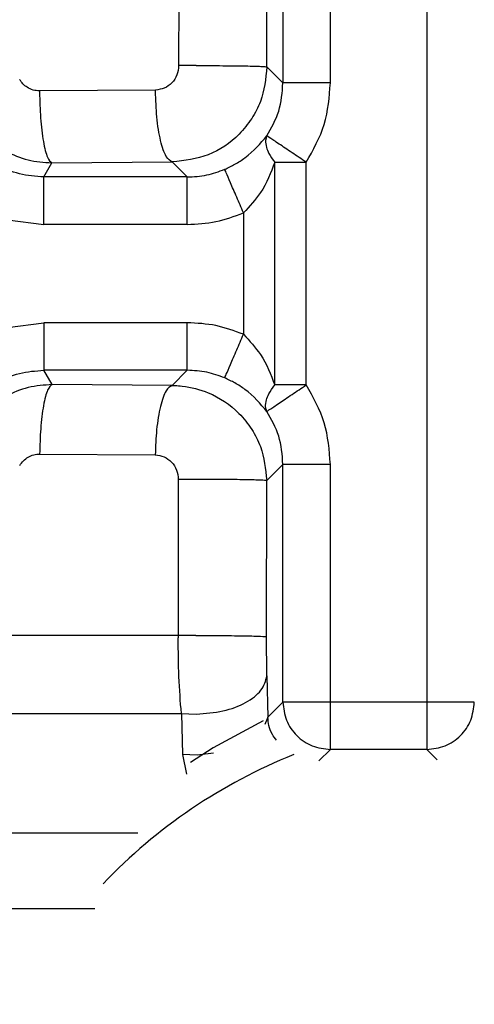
# Model space of a CAD drawing. Header units: inches. Extents: x 144.9 to 238.4, y 214.8 to 247.7.
# Tile 182 of 256: x 183.38 to 183.4036, y 225.2027 to 225.2537. Entities that reach past the tile are written whole.
import ezdxf

# ---------------------------------------------------------------- set-up
doc = ezdxf.new("R2010")
doc.units = ezdxf.units.IN
doc.header["$LTSCALE"] = 0.25
doc.header["$MEASUREMENT"] = 0
doc.layers.add('ANNOTATIONS', color=1, linetype='Continuous')
doc.layers.add('MOTOR RH', color=7, linetype='Continuous')
doc.styles.add('ARIAL', font='arial.ttf', dxfattribs={"height": 0.09375})
doc.dimstyles.new('STANDARD$0', dxfattribs={"dimtxt": 0.09375, "dimasz": 0.09375, "dimexe": 0.03125, "dimexo": 0.046875, "dimgap": 0.09, "dimtad": 0, "dimtih": 1, "dimtoh": 1, "dimdec": 4, "dimzin": 0, "dimdsep": 46, "dimtxsty": 'ARIAL', "dimcen": 0.09, "dimadec": 0, "dimazin": 0, "dimtfac": 1, "dimtdec": 4, "dimtofl": 0, "dimtmove": 0, "dimatfit": 1, "dimfxl": 1, "dimtolj": 1, "dimtzin": 0, "dimarcsym": 0})

# ---------------------------------------------------------------- blocks, each defined once
blk = doc.blocks.new('*D49')
at = {"layer": 'ANNOTATIONS', "color": 0, "lineweight": -2, "transparency": 16777216}
for p, q in [((182.6900893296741, 223.8493624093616), (182.6900893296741, 225.9990556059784)), ((183.8307143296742, 224.9900478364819), (183.8307143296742, 225.9990556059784)), ((182.7838393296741, 225.9678056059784), (182.9752918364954, 225.9678056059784)), ((183.7369643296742, 225.9678056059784), (183.5455118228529, 225.9678056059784))]:
    blk.add_line(p, q, dxfattribs=at)
at = {"layer": 'ANNOTATIONS', "color": 0, "transparency": 16777216}
for points in [[(182.7838393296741, 225.9834306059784), (182.7838393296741, 225.9521806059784), (182.6900893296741, 225.9678056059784)], [(183.7369643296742, 225.9834306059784), (183.7369643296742, 225.9521806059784), (183.8307143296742, 225.9678056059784)]]:
    blk.add_solid(points, dxfattribs=at)
at = {"layer": 'defpoints', "color": 0, "transparency": 16777216}
for p in [(182.6900893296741, 225.9678056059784), (183.8307143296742, 224.9431728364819), (182.6900893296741, 223.8024874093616)]:
    blk.add_point(p, dxfattribs=at)
at = {"layer": 'ANNOTATIONS', "color": 0, "transparency": 16777216, "insert": (183.2604018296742, 225.9678056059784), "char_height": 0.09375, "attachment_point": 5, "style": 'ARIAL'}
blk.add_mtext('\\A1;18 5/8"', dxfattribs=at)
blk = doc.blocks.new('*D51')
at = {"layer": 'ANNOTATIONS', "color": 0, "lineweight": -2, "transparency": 16777216}
for p, q in [((182.6900893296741, 223.8493624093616), (182.6900893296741, 226.3654182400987)), ((184.1636564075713, 225.1127240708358), (184.1636564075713, 226.3654182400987)), ((182.7838393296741, 226.3341682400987), (183.2225311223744, 226.3341682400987)), ((184.0699064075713, 226.3341682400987), (183.631214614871, 226.3341682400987))]:
    blk.add_line(p, q, dxfattribs=at)
at = {"layer": 'ANNOTATIONS', "color": 0, "transparency": 16777216}
for points in [[(182.7838393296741, 226.3497932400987), (182.7838393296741, 226.3185432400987), (182.6900893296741, 226.3341682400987)], [(184.0699064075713, 226.3497932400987), (184.0699064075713, 226.3185432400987), (184.1636564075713, 226.3341682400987)]]:
    blk.add_solid(points, dxfattribs=at)
at = {"layer": 'defpoints', "color": 0, "transparency": 16777216}
for p in [(182.6900893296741, 226.3341682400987), (184.1636564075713, 225.0658490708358), (182.6900893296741, 223.8024874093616)]:
    blk.add_point(p, dxfattribs=at)
at = {"layer": 'ANNOTATIONS', "color": 0, "transparency": 16777216, "insert": (183.4268728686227, 226.3341682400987), "char_height": 0.09375, "attachment_point": 5, "style": 'ARIAL'}
blk.add_mtext('\\A1;24""', dxfattribs=at)

msp = doc.modelspace()

# ---------------------------------------------------------------- linework, layer by layer
at = {"layer": 'MOTOR RH'}
for p, q in [((183.3936972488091, 225.2663356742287), (183.3936972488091, 225.2504346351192)), ((183.3961563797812, 225.2504346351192), (183.3961563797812, 225.2665421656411)), ((183.4011605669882, 225.2665421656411), (183.4011605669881, 225.2159088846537)), ((183.3882985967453, 225.2643867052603), (183.388288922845, 225.2513283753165)), ((183.3928674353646, 225.2512644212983), (183.392875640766, 225.2643227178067)), ((183.3892033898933, 225.2513298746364), (183.3882889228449, 225.2513283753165)), ((183.3936972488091, 225.2504346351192), (183.3928674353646, 225.2512644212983)), ((183.3870901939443, 225.2500641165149), (183.381078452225, 225.2500182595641)), ((183.3961563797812, 225.2504346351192), (183.3936972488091, 225.2504346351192)), ((183.3813034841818, 225.2455593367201), (183.3817192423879, 225.2462901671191)), ((183.3817192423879, 225.2462901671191), (183.3879593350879, 225.2463360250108)), ((183.3879593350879, 225.2463360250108), (183.3887360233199, 225.2455593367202)), ((183.3932767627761, 225.2463217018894), (183.3949043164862, 225.2463217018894)), ((183.3932767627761, 225.2347885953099), (183.3932767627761, 225.2463217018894)), ((183.3949043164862, 225.2347885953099), (183.3949043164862, 225.2463217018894)), ((183.3887360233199, 225.2455593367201), (183.3813034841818, 225.2455593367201)), ((183.3794111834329, 225.243346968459), (183.3813035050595, 225.2431002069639)), ((183.3916492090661, 225.2436992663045), (183.3916492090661, 225.2374110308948)), ((183.38873602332, 225.2431002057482), (183.3813035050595, 225.2431002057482)), ((183.3794111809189, 225.237763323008), (183.3813035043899, 225.238010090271)), ((183.38873602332, 225.2380100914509), (183.3813035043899, 225.2380100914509)), ((183.3887360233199, 225.2355509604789), (183.381303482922, 225.2355509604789)), ((183.3817258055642, 225.2348084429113), (183.381303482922, 225.2355509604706)), ((183.3887360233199, 225.2355509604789), (183.3879476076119, 225.234762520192)), ((183.3879476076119, 225.2347625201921), (183.3817258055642, 225.2348084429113)), ((183.3949043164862, 225.2347885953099), (183.3932767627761, 225.2347885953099)), ((183.3810826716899, 225.2312083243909), (183.3870759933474, 225.2311623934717)), ((183.3928541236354, 225.229832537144), (183.3936972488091, 225.23067566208)), ((183.3936972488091, 225.2183680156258), (183.3936972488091, 225.23067566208)), ((183.3961563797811, 225.2159088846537), (183.3961563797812, 225.23067566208)), ((183.3882726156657, 225.2298965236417), (183.3882664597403, 225.2218144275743)), ((183.3891900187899, 225.2298980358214), (183.3882726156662, 225.2298965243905)), ((183.3928490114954, 225.2217504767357), (183.3928541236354, 225.229832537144)), ((183.3882664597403, 225.2218144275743), (183.3727859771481, 225.2218144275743)), ((183.3882664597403, 225.2218144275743), (183.3882662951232, 225.2216855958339)), ((183.3891849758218, 225.221815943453), (183.3882664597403, 225.2218144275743)), ((183.3928692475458, 225.2197163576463), (183.392916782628, 225.2175875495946)), ((183.3936972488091, 225.2183680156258), (183.3929167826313, 225.217587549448)), ((183.4036196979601, 225.2183680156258), (183.3936972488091, 225.2183680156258)), ((183.3728180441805, 225.2177732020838), (183.3884298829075, 225.2177732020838)), ((183.3884298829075, 225.2177732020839), (183.3884861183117, 225.215644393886)), ((183.388429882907, 225.2177732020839), (183.3892051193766, 225.2177428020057)), ((183.392916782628, 225.2175875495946), (183.392755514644, 225.2172085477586)), ((183.3955625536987, 225.2153150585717), (183.3961563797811, 225.2159088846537)), ((183.4011605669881, 225.2159088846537), (183.3961563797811, 225.2159088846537)), ((183.4016933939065, 225.2153760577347), (183.4011605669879, 225.2159088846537)), ((183.389252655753, 225.2156148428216), (183.388486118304, 225.215644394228)), ((183.3884861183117, 225.215644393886), (183.3887048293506, 225.2146371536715)), ((183.390092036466, 225.2157169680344), (183.3892526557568, 225.2156148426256)), ((183.3726965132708, 225.2115925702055), (183.3861678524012, 225.2115925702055)), ((183.3725975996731, 225.2076801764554), (183.383936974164, 225.2076801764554))]:
    msp.add_line(p, q, dxfattribs=at)
at = {"layer": 'MOTOR RH', "flags": 128}
msp.add_lwpolyline([(183.3926743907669, 225.2173882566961), (183.3900806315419, 225.215988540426), (183.3889035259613, 225.2152330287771)], dxfattribs=at)
at = {"layer": 'MOTOR RH'}
msp.add_arc((183.4047299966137, 225.189512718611), 0.02815199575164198, 111.8413115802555, 136.3166161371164, dxfattribs=at)
for points, knots in [([(183.388288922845, 225.2513283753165), (183.3882704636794, 225.2511622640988), (183.3882337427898, 225.2508318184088), (183.3879548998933, 225.2504158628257), (183.3875597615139, 225.2501245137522), (183.3872463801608, 225.2500842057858), (183.3870901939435, 225.2500641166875)], [0, 0, 0, 0, 0.2542201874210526, 0.5057212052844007, 0.7536562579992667, 0.9999999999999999, 0.9999999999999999, 0.9999999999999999, 0.9999999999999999]), ([(183.3928674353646, 225.2512644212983), (183.392802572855, 225.25065211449), (183.3927024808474, 225.2497072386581), (183.3920928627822, 225.2485549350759), (183.3912649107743, 225.2475279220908), (183.3898774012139, 225.2465600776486), (183.3885973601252, 225.2464105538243), (183.3879593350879, 225.2463360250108)], [0, 0, 0, 0, 0.2373178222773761, 0.3662148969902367, 0.5016008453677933, 0.7515773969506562, 1, 1, 1, 1]), ([(183.381078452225, 225.2500182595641), (183.3809660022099, 225.2500266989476), (183.3807409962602, 225.2500435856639), (183.380447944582, 225.2501851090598), (183.3802065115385, 225.2503748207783), (183.3800972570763, 225.2505340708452), (183.3800424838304, 225.2506139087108)], [0, 0, 0, 0, 0.2701955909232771, 0.5406456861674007, 0.7697089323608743, 1, 1, 1, 1]), ([(183.3810784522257, 225.2500182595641), (183.3810784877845, 225.2500076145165), (183.3810785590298, 225.2499862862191), (183.3810786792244, 225.249964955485), (183.3810787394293, 225.2499542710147)], [0, 0, 0, 0, 0.4991044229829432, 0.9999999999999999, 0.9999999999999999, 0.9999999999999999, 0.9999999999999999]), ([(183.3810787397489, 225.2499542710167), (183.3810900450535, 225.2495011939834), (183.3811135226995, 225.24856029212), (183.3812636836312, 225.2473417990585), (183.3814766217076, 225.2464874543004), (183.3816404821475, 225.2463542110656), (183.3817192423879, 225.2462901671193)], [0, 0, 0, 0, 0.2412086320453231, 0.5009162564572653, 0.7601132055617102, 1, 1, 1, 1]), ([(183.3870905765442, 225.2500001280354), (183.3870904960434, 225.2500108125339), (183.3870903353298, 225.2500321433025), (183.3870902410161, 225.2500534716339), (183.3870901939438, 225.2500641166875)], [0, 0, 0, 0, 0.5008960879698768, 1, 1, 1, 1]), ([(183.3879593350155, 225.2463360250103), (183.3878524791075, 225.2463998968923), (183.3876301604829, 225.2465327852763), (183.3873412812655, 225.2473870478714), (183.387137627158, 225.2486057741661), (183.3871058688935, 225.2495469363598), (183.3870905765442, 225.2500001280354)], [0, 0, 0, 0, 0.2398811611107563, 0.4990837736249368, 0.7587970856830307, 1, 1, 1, 1]), ([(183.3928637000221, 225.2476915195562), (183.3931001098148, 225.2481077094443), (183.3935836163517, 225.2489589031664), (183.3936588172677, 225.2499355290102), (183.3936972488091, 225.2504346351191)], [0, 0, 0, 0, 0.4889484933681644, 1, 1, 1, 1]), ([(183.3949043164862, 225.2463217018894), (183.3952660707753, 225.2469605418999), (183.3959896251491, 225.2482383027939), (183.3961007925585, 225.2497024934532), (183.3961563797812, 225.2504346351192)], [0, 0, 0, 0, 0.4999683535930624, 0.9999999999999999, 0.9999999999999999, 0.9999999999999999, 0.9999999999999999]), ([(183.3775132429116, 225.2486459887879), (183.3777599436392, 225.2483019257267), (183.3782528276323, 225.2476145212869), (183.3792918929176, 225.246872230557), (183.3804647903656, 225.2463806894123), (183.3813018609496, 225.2463202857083), (183.3817192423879, 225.2462901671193)], [0, 0, 0, 0, 0.2512621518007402, 0.5019972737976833, 0.7516851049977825, 1, 1, 1, 1]), ([(183.3813034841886, 225.2455593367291), (183.3808751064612, 225.2455914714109), (183.3800175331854, 225.2456558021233), (183.3788230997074, 225.2461726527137), (183.3777776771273, 225.2469462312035), (183.3772921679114, 225.2476549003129), (183.37704990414, 225.2480085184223)], [0, 0, 0, 0, 0.2498968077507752, 0.5002706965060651, 0.7506405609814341, 1, 1, 1, 1]), ([(183.3906790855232, 225.2459577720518), (183.3908575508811, 225.2460415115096), (183.391231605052, 225.2462170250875), (183.3920719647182, 225.2467633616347), (183.3925259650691, 225.2472955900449), (183.3928637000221, 225.2476915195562)], [0, 0, 0, 0, 0.1894109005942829, 0.3969954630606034, 1, 1, 1, 1]), ([(183.392863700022, 225.2476915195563), (183.3928337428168, 225.2476122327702), (183.3927694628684, 225.2474421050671), (183.3928211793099, 225.2471257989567), (183.3929710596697, 225.2467426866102), (183.393163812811, 225.2464772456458), (183.3932767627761, 225.2463217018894)], [0, 0, 0, 0, 0.2330414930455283, 0.5000431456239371, 0.7070340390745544, 0.9999999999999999, 0.9999999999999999, 0.9999999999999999, 0.9999999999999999]), ([(183.3949043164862, 225.2463217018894), (183.3946546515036, 225.2464892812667), (183.3941360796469, 225.2468373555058), (183.393460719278, 225.247290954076), (183.392982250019, 225.247611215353), (183.3929021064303, 225.2476655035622), (183.392863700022, 225.2476915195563)], [0, 0, 0, 0, 0.2407243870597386, 0.5000016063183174, 0.7603907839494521, 1, 1, 1, 1]), ([(183.3887360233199, 225.2455593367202), (183.3890775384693, 225.2455770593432), (183.3897455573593, 225.2456117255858), (183.3903726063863, 225.2458441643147), (183.3906790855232, 225.2459577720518)], [0, 0, 0, 0, 0.5112357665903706, 1, 1, 1, 1]), ([(183.391649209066, 225.2436992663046), (183.3915303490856, 225.2439759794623), (183.3912834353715, 225.2445508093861), (183.390962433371, 225.245298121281), (183.3907350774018, 225.2458274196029), (183.3906972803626, 225.2459154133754), (183.3906790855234, 225.2459577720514)], [0, 0, 0, 0, 0.2406913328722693, 0.5000000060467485, 0.7593086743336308, 1, 1, 1, 1]), ([(183.3932767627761, 225.2463217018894), (183.3930664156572, 225.2457792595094), (183.3926938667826, 225.2448185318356), (183.3919660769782, 225.2440387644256), (183.3916492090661, 225.2436992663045)], [0, 0, 0, 0, 0.5646161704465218, 1, 1, 1, 1]), ([(183.38873602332, 225.2431002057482), (183.3892369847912, 225.2431252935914), (183.390238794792, 225.2431754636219), (183.3911791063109, 225.2435246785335), (183.3916492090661, 225.2436992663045)], [0, 0, 0, 0, 0.5000563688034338, 1, 1, 1, 1]), ([(183.3916492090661, 225.2374110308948), (183.391179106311, 225.2375856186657), (183.3902387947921, 225.2379348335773), (183.3892369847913, 225.2379850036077), (183.38873602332, 225.2380100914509)], [0, 0, 0, 0, 0.4999436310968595, 1, 1, 1, 1]), ([(183.3906790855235, 225.2351525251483), (183.3906972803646, 225.2351948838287), (183.3907350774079, 225.2352828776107), (183.390962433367, 225.2358121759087), (183.3912834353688, 225.2365594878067), (183.3915303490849, 225.2371343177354), (183.3916492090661, 225.2374110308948)], [0, 0, 0, 0, 0.2406913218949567, 0.4999999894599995, 0.7593086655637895, 1, 1, 1, 1]), ([(183.3916492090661, 225.2374110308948), (183.3919660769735, 225.2370715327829), (183.3926938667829, 225.2362917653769), (183.393066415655, 225.2353310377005), (183.3932767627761, 225.2347885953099)], [0, 0, 0, 0, 0.4353838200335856, 0.9999999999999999, 0.9999999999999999, 0.9999999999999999, 0.9999999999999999]), ([(183.3770499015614, 225.2331017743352), (183.3772927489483, 225.2334561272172), (183.3777789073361, 225.2341655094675), (183.3788255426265, 225.2349390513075), (183.3800194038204, 225.2354548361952), (183.3808760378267, 225.2355189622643), (183.3813034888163, 225.2355509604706)], [0, 0, 0, 0, 0.249896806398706, 0.5002706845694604, 0.7506405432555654, 1, 1, 1, 1]), ([(183.3906790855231, 225.2351525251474), (183.3903726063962, 225.2352661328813), (183.3897455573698, 225.2354985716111), (183.3890775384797, 225.2355332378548), (183.3887360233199, 225.2355509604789)], [0, 0, 0, 0, 0.488764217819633, 1, 1, 1, 1]), ([(183.3928637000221, 225.2334187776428), (183.3925255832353, 225.2338151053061), (183.3920713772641, 225.2343475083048), (183.3912308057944, 225.2348936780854), (183.390857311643, 225.2350689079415), (183.3906790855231, 225.2351525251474)], [0, 0, 0, 0, 0.6036037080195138, 0.8108453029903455, 0.9999999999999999, 0.9999999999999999, 0.9999999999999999, 0.9999999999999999]), ([(183.3817258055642, 225.2348084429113), (183.3813094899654, 225.2347784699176), (183.3804735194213, 225.2347182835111), (183.3793010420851, 225.2342276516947), (183.3782612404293, 225.2334853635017), (183.3777679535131, 225.2327975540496), (183.3775210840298, 225.2324533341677)], [0, 0, 0, 0, 0.2477949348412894, 0.4975774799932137, 0.748558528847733, 1, 1, 1, 1]), ([(183.3817258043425, 225.2348084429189), (183.3816472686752, 225.2347452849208), (183.381484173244, 225.2346141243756), (183.3812719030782, 225.233775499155), (183.3811209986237, 225.2325811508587), (183.3810951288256, 225.2316545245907), (183.3810826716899, 225.2312083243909)], [0, 0, 0, 0, 0.240765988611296, 0.4999999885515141, 0.759233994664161, 1, 1, 1, 1]), ([(183.3879476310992, 225.2347625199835), (183.3878411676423, 225.2346995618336), (183.3876200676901, 225.234568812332), (183.3873323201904, 225.2337302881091), (183.3871278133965, 225.2325356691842), (183.3870928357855, 225.2316087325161), (183.3870759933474, 225.2311623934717)], [0, 0, 0, 0, 0.2407570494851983, 0.4999966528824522, 0.7592381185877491, 1, 1, 1, 1]), ([(183.3879476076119, 225.234762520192), (183.3879533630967, 225.2347624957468), (183.3880038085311, 225.23476228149), (183.3881777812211, 225.2347586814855), (183.3888098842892, 225.2347133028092), (183.390016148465, 225.2344037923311), (183.3912647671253, 225.2335658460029), (183.3920943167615, 225.2325220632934), (183.3926948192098, 225.2313691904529), (183.3927918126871, 225.2304335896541), (183.3928541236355, 225.229832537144)], [0, 0, 0, 0, 0.002250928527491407, 0.01972884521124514, 0.06804857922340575, 0.2499008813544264, 0.4999295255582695, 0.6378743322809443, 0.7673617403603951, 1, 1, 1, 1]), ([(183.3928637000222, 225.2334187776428), (183.39283374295, 225.2334980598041), (183.3927694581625, 225.2336681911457), (183.3928211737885, 225.2339844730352), (183.3929710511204, 225.2343675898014), (183.3931638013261, 225.2346330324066), (183.3932767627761, 225.2347885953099)], [0, 0, 0, 0, 0.2330229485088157, 0.5000432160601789, 0.706999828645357, 1, 1, 1, 1]), ([(183.3928637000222, 225.2334187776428), (183.3929021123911, 225.2334447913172), (183.3929822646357, 225.2334990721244), (183.393460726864, 225.2338193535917), (183.3941360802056, 225.234272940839), (183.3946546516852, 225.2346210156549), (183.3949043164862, 225.2347885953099)], [0, 0, 0, 0, 0.2396205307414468, 0.4999984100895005, 0.7592756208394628, 1, 1, 1, 1]), ([(183.3961563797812, 225.23067566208), (183.3961007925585, 225.231407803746), (183.3959896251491, 225.2328719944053), (183.3952660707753, 225.2341497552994), (183.3949043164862, 225.2347885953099)], [0, 0, 0, 0, 0.500031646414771, 1, 1, 1, 1]), ([(183.3936972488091, 225.23067566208), (183.3936588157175, 225.2311747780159), (183.3935836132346, 225.232151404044), (183.393100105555, 225.2330025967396), (183.3928637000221, 225.2334187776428)], [0, 0, 0, 0, 0.5110614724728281, 1, 1, 1, 1]), ([(183.3800473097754, 225.2306123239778), (183.3801076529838, 225.2307000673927), (183.3802279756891, 225.2308750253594), (183.3804848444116, 225.2310621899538), (183.3807734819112, 225.2311879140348), (183.380979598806, 225.2312015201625), (183.3810826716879, 225.2312083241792)], [0, 0, 0, 0, 0.2527142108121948, 0.5039052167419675, 0.7519178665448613, 1, 1, 1, 1]), ([(183.3870759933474, 225.2311623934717), (183.3872320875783, 225.2311422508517), (183.3875457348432, 225.2311017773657), (183.3879395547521, 225.2308104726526), (183.3882178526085, 225.2303947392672), (183.3882542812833, 225.2300633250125), (183.3882726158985, 225.2298965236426)], [0, 0, 0, 0, 0.2457843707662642, 0.4938657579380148, 0.7452617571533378, 0.9999999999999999, 0.9999999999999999, 0.9999999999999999, 0.9999999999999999]), ([(183.3884298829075, 225.2177732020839), (183.388381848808, 225.2183960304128), (183.3882873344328, 225.2196215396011), (183.3882732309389, 225.2210051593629), (183.3882662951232, 225.2216855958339)], [0, 0, 0, 0, 0.5082200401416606, 1, 1, 1, 1]), ([(183.3928692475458, 225.2197163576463), (183.3928632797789, 225.2200331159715), (183.3928513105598, 225.2206684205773), (183.3928497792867, 225.2213891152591), (183.3928490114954, 225.2217504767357)], [0, 0, 0, 0, 0.4985928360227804, 0.9999999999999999, 0.9999999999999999, 0.9999999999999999, 0.9999999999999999]), ([(183.3892051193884, 225.2177428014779), (183.3896763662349, 225.2177794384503), (183.3906165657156, 225.217852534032), (183.3918176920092, 225.2183077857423), (183.3926590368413, 225.2189556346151), (183.392799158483, 225.2194627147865), (183.3928692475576, 225.2197163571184)], [0, 0, 0, 0, 0.2504483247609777, 0.4996773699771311, 0.7497378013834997, 1, 1, 1, 1]), ([(183.3933618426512, 225.2163903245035), (183.3932857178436, 225.2164912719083), (183.3929710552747, 225.2169085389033), (183.3929401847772, 225.2172947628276), (183.3929167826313, 225.2175875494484)], [0, 0, 0, 0, 0.2419252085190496, 0.9999999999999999, 0.9999999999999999, 0.9999999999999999, 0.9999999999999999])]:
    msp.add_open_spline(points, degree=3, knots=knots, dxfattribs=at)
for points in [[(183.3892033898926, 225.2513298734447), (183.3896729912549, 225.2513286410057), (183.3906121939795, 225.2513261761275), (183.3918064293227, 225.2513109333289), (183.3926598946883, 225.2512895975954), (183.3927982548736, 225.2512728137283), (183.3928674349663, 225.2512644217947)], [(183.3813035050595, 225.2431002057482), (183.3813035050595, 225.2434154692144), (183.3813035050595, 225.244045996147), (183.3813035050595, 225.2448476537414), (183.3813035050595, 225.2454204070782), (183.3813035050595, 225.2455130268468), (183.3813035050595, 225.245559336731)], [(183.38873602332, 225.2431002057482), (183.38873602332, 225.2434154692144), (183.38873602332, 225.244045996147), (183.3887360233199, 225.2448476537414), (183.3887360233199, 225.2454204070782), (183.3887360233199, 225.2455130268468), (183.3887360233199, 225.245559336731)], [(183.381303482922, 225.238010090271), (183.381303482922, 225.2376948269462), (183.381303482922, 225.2370643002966), (183.381303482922, 225.2362626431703), (183.381303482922, 225.2356898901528), (183.381303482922, 225.2355972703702), (183.381303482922, 225.2355509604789)], [(183.3887360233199, 225.2355509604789), (183.3887360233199, 225.2355972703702), (183.3887360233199, 225.2356898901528), (183.3887360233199, 225.2362626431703), (183.38873602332, 225.2370643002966), (183.38873602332, 225.2376948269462), (183.38873602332, 225.238010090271)], [(183.3961563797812, 225.23067566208), (183.3958411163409, 225.23067566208), (183.3952105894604, 225.23067566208), (183.3944089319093, 225.23067566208), (183.3938361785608, 225.23067566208), (183.3937435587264, 225.23067566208), (183.3936972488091, 225.23067566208)], [(183.3928541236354, 225.229832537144), (183.3927851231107, 225.2298409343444), (183.3926471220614, 225.2298577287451), (183.3917937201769, 225.229879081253), (183.3905992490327, 225.2298943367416), (183.3896597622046, 225.2298968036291), (183.3891900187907, 225.2298980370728)], [(183.3891849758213, 225.2218159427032), (183.38965455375, 225.2218147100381), (183.3905937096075, 225.2218122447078), (183.3917879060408, 225.2217969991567), (183.3926413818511, 225.2217756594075), (183.3927798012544, 225.2217588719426), (183.3928490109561, 225.2217504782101)], [(183.3936972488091, 225.2183680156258), (183.3937345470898, 225.2180460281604), (183.3938091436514, 225.2174020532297), (183.3943779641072, 225.2165895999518), (183.3951904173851, 225.216020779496), (183.3958343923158, 225.2159461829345), (183.3961563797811, 225.2159088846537)], [(183.4011605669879, 225.2159088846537), (183.4014825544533, 225.2159461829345), (183.402126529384, 225.2160207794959), (183.402938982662, 225.2165895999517), (183.4035078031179, 225.2174020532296), (183.4035823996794, 225.2180460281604), (183.4036196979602, 225.2183680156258)]]:
    msp.add_open_spline(points, degree=3, dxfattribs=at)

# ---------------------------------------------------------------- dimensions: what is measured, and where the dimension line sits
at = {"layer": 'ANNOTATIONS'}
for base, p1, text, picture, middle in [((182.6900893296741, 226.3341682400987), (184.1636564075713, 225.0658490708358), '24""', '*D51', (183.4268728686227, 226.3341682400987)), ((182.6900893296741, 225.9678056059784), (183.8307143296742, 224.9431728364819), '18 5/8"', '*D49', (183.2604018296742, 225.9678056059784))]:
    dim = msp.add_linear_dim(base=base, p1=p1, p2=(182.6900893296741, 223.8024874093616), text=text, dimstyle='STANDARD$0', dxfattribs=at)
    dim.commit()
    dim.dimension.update_dxf_attribs({"geometry": picture, "text_midpoint": middle, "dimtype": 160})

doc.saveas('drawing.dxf')
